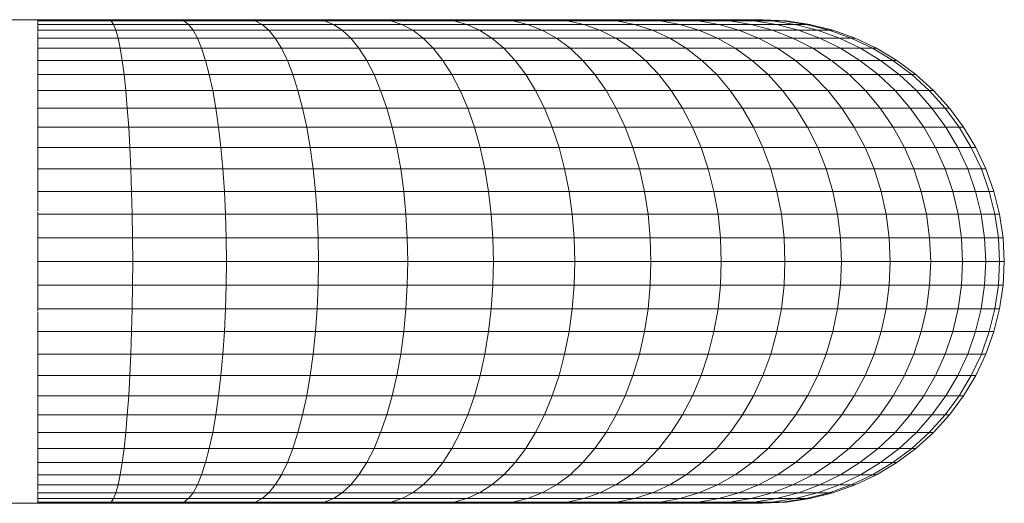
# Model space of a CAD drawing. Header units: millimetres. Extents: x -3176 to 162662, y -36434 to 57907.
# Tile 153 of 155: x 159238 to 160273, y 23235 to 23743. Entities that reach past the tile are written whole.
import ezdxf

# ---------------------------------------------------------------- set-up
doc = ezdxf.new("R2010")
doc.units = ezdxf.units.MM
doc.layers.get('0').update_dxf_attribs({"lineweight": 5})
doc.layers.add('1-Sheet - 32170-CIV-6170-DW-2035-015-01 - RZUTY$0$A-DETL-MBND', color=5, linetype='Continuous', lineweight=9)

# ---------------------------------------------------------------- blocks, each defined once
blk = doc.blocks.new('1-Sheet - 32170-CIV-6170-DW-2035-015-01 - RZUTY')
at = {"layer": '1-Sheet - 32170-CIV-6170-DW-2035-015-01 - RZUTY$0$A-DETL-MBND'}
for p, q in [((12476.54, -164.3), (12401.89, -164.3)), ((12476.54, -164.42), (12476.54, -164.3)), ((12476.54, -164.3), (12484.01, -164.3)), ((12476.54, -164.79), (12476.54, -164.42)), ((12476.54, -164.42), (12484.25, -164.42)), ((12484.25, -164.42), (12484.01, -164.3)), ((12484.01, -164.3), (12491.41, -164.3)), ((12484.49, -164.79), (12484.25, -164.42)), ((12484.25, -164.42), (12491.89, -164.42)), ((12491.89, -164.42), (12491.41, -164.3)), ((12491.41, -164.3), (12498.66, -164.3)), ((12492.37, -164.79), (12491.89, -164.42)), ((12491.89, -164.42), (12499.38, -164.42)), ((12499.38, -164.42), (12498.66, -164.3)), ((12498.66, -164.3), (12505.7, -164.3)), ((12500.1, -164.79), (12499.38, -164.42)), ((12499.38, -164.42), (12506.65, -164.42)), ((12506.65, -164.42), (12505.7, -164.3)), ((12505.7, -164.3), (12512.46, -164.3)), ((12507.6, -164.79), (12506.65, -164.42)), ((12506.65, -164.42), (12513.63, -164.42)), ((12513.63, -164.42), (12512.46, -164.3)), ((12512.46, -164.3), (12518.87, -164.3)), ((12514.8, -164.79), (12513.63, -164.42)), ((12513.63, -164.42), (12520.26, -164.42)), ((12520.26, -164.42), (12518.87, -164.3)), ((12518.87, -164.3), (12524.88, -164.3)), ((12521.63, -164.79), (12520.26, -164.42)), ((12520.26, -164.42), (12526.46, -164.42)), ((12526.46, -164.42), (12524.88, -164.3)), ((12524.88, -164.3), (12530.42, -164.3)), ((12528.02, -164.79), (12526.46, -164.42)), ((12526.46, -164.42), (12532.18, -164.42)), ((12532.18, -164.42), (12530.42, -164.3)), ((12530.42, -164.3), (12535.44, -164.3)), ((12533.92, -164.79), (12532.18, -164.42)), ((12532.18, -164.42), (12537.37, -164.42)), ((12537.37, -164.42), (12535.44, -164.3)), ((12535.44, -164.3), (12539.9, -164.3)), ((12539.27, -164.79), (12537.37, -164.42)), ((12537.37, -164.42), (12541.97, -164.42)), ((12541.97, -164.42), (12539.9, -164.3)), ((12539.9, -164.3), (12543.74, -164.3)), ((12544.02, -164.79), (12541.97, -164.42)), ((12541.97, -164.42), (12545.94, -164.42)), ((12545.94, -164.42), (12543.74, -164.3)), ((12543.74, -164.3), (12546.94, -164.3)), ((12548.11, -164.79), (12545.94, -164.42)), ((12545.94, -164.42), (12549.24, -164.42)), ((12549.24, -164.42), (12546.94, -164.3)), ((12546.94, -164.3), (12549.46, -164.3)), ((12551.52, -164.79), (12549.24, -164.42)), ((12549.24, -164.42), (12551.84, -164.42)), ((12551.84, -164.42), (12549.46, -164.3)), ((12549.46, -164.3), (12551.28, -164.3)), ((12553.72, -164.42), (12551.28, -164.3)), ((12551.28, -164.3), (12552.37, -164.3)), ((12554.2, -164.79), (12551.84, -164.42)), ((12551.84, -164.42), (12553.72, -164.42)), ((12554.85, -164.42), (12552.37, -164.3)), ((12552.37, -164.3), (12552.74, -164.3)), ((12552.56, -164.31), (12552.74, -164.3)), ((12552.74, -164.3), (12555.23, -164.42)), ((12556.14, -164.79), (12553.72, -164.42)), ((12553.72, -164.42), (12554.85, -164.42)), ((12557.3, -164.79), (12554.85, -164.42)), ((12554.85, -164.42), (12555.23, -164.42)), ((12555.23, -164.42), (12557.69, -164.79)), ((12476.54, -165.39), (12476.54, -164.79)), ((12476.54, -164.79), (12484.49, -164.79)), ((12476.54, -165.54), (12476.54, -165.39)), ((12476.54, -165.39), (12484.73, -165.39)), ((12484.73, -165.39), (12484.49, -164.79)), ((12484.49, -164.79), (12492.37, -164.79)), ((12484.96, -166.23), (12484.73, -165.39)), ((12484.73, -165.39), (12492.84, -165.39)), ((12492.84, -165.39), (12492.37, -164.79)), ((12492.37, -164.79), (12500.1, -164.79)), ((12493.3, -166.23), (12492.84, -165.39)), ((12492.84, -165.39), (12500.8, -165.39)), ((12500.8, -165.39), (12500.1, -164.79)), ((12500.1, -164.79), (12507.6, -164.79)), ((12501.48, -166.23), (12500.8, -165.39)), ((12500.8, -165.39), (12508.52, -165.39)), ((12508.52, -165.39), (12507.6, -164.79)), ((12507.6, -164.79), (12514.8, -164.79)), ((12509.42, -166.23), (12508.52, -165.39)), ((12508.52, -165.39), (12515.94, -165.39)), ((12515.94, -165.39), (12514.8, -164.79)), ((12514.8, -164.79), (12521.63, -164.79)), ((12517.04, -166.23), (12515.94, -165.39)), ((12515.94, -165.39), (12522.97, -165.39)), ((12522.97, -165.39), (12521.63, -164.79)), ((12521.63, -164.79), (12528.02, -164.79)), ((12524.27, -166.23), (12522.97, -165.39)), ((12522.97, -165.39), (12529.56, -165.39)), ((12529.56, -165.39), (12528.02, -164.79)), ((12528.02, -164.79), (12533.92, -164.79)), ((12531.05, -166.23), (12529.56, -165.39)), ((12529.56, -165.39), (12535.63, -165.39)), ((12535.63, -165.39), (12533.92, -164.79)), ((12533.92, -164.79), (12539.27, -164.79)), ((12537.29, -166.23), (12535.63, -165.39)), ((12535.63, -165.39), (12541.14, -165.39)), ((12541.14, -165.39), (12539.27, -164.79)), ((12539.27, -164.79), (12544.02, -164.79)), ((12542.96, -166.23), (12541.14, -165.39)), ((12541.14, -165.39), (12546.03, -165.39)), ((12546.03, -165.39), (12544.02, -164.79)), ((12544.02, -164.79), (12548.11, -164.79)), ((12547.98, -166.23), (12546.03, -165.39)), ((12546.03, -165.39), (12550.24, -165.39)), ((12550.24, -165.39), (12548.11, -164.79)), ((12548.11, -164.79), (12551.52, -164.79)), ((12552.31, -166.23), (12550.24, -165.39)), ((12550.24, -165.39), (12553.75, -165.39)), ((12553.75, -165.39), (12551.52, -164.79)), ((12551.52, -164.79), (12554.2, -164.79)), ((12555.92, -166.23), (12553.75, -165.39)), ((12553.75, -165.39), (12556.51, -165.39)), ((12556.51, -165.39), (12554.2, -164.79)), ((12554.2, -164.79), (12556.14, -164.79)), ((12558.51, -165.39), (12556.14, -164.79)), ((12556.14, -164.79), (12557.3, -164.79)), ((12558.76, -166.23), (12556.51, -165.39)), ((12556.51, -165.39), (12558.51, -165.39)), ((12559.71, -165.39), (12557.3, -164.79)), ((12557.3, -164.79), (12557.69, -164.79)), ((12557.69, -164.79), (12560.11, -165.39)), ((12560.81, -166.23), (12558.51, -165.39)), ((12558.51, -165.39), (12559.71, -165.39)), ((12562.05, -166.23), (12559.71, -165.39)), ((12559.71, -165.39), (12560.11, -165.39)), ((12560.11, -165.39), (12562.46, -166.23)), ((12476.54, -166.23), (12476.54, -165.65)), ((12476.54, -167.3), (12476.54, -166.23)), ((12476.54, -166.23), (12484.96, -166.23)), ((12485.18, -167.3), (12484.96, -166.23)), ((12484.96, -166.23), (12493.3, -166.23)), ((12493.74, -167.3), (12493.3, -166.23)), ((12493.3, -166.23), (12501.48, -166.23)), ((12502.13, -167.3), (12501.48, -166.23)), ((12501.48, -166.23), (12509.42, -166.23)), ((12510.28, -167.3), (12509.42, -166.23)), ((12509.42, -166.23), (12517.04, -166.23)), ((12518.1, -167.3), (12517.04, -166.23)), ((12517.04, -166.23), (12524.27, -166.23)), ((12525.53, -167.3), (12524.27, -166.23)), ((12524.27, -166.23), (12531.05, -166.23)), ((12532.48, -167.3), (12531.05, -166.23)), ((12531.05, -166.23), (12537.29, -166.23)), ((12538.89, -167.3), (12537.29, -166.23)), ((12537.29, -166.23), (12542.96, -166.23)), ((12544.7, -167.3), (12542.96, -166.23)), ((12542.96, -166.23), (12547.98, -166.23)), ((12549.85, -167.3), (12547.98, -166.23)), ((12547.98, -166.23), (12552.31, -166.23)), ((12554.3, -167.3), (12552.31, -166.23)), ((12552.31, -166.23), (12555.92, -166.23)), ((12558, -167.3), (12555.92, -166.23)), ((12555.92, -166.23), (12558.76, -166.23)), ((12560.92, -167.3), (12558.76, -166.23)), ((12558.76, -166.23), (12560.81, -166.23)), ((12563.02, -167.3), (12560.81, -166.23)), ((12560.81, -166.23), (12562.05, -166.23)), ((12564.29, -167.3), (12562.05, -166.23)), ((12562.05, -166.23), (12562.46, -166.23)), ((12562.46, -166.23), (12564.71, -167.3)), ((12476.54, -167.7), (12476.54, -167.3)), ((12476.54, -167.3), (12485.18, -167.3)), ((12476.54, -167.86), (12476.54, -167.7)), ((12485.39, -168.58), (12485.18, -167.3)), ((12485.18, -167.3), (12493.74, -167.3)), ((12494.16, -168.58), (12493.74, -167.3)), ((12493.74, -167.3), (12502.13, -167.3)), ((12502.76, -168.58), (12502.13, -167.3)), ((12502.13, -167.3), (12510.28, -167.3)), ((12511.1, -168.58), (12510.28, -167.3)), ((12510.28, -167.3), (12518.1, -167.3)), ((12519.11, -168.58), (12518.1, -167.3)), ((12518.1, -167.3), (12525.53, -167.3)), ((12526.71, -168.58), (12525.53, -167.3)), ((12525.53, -167.3), (12532.48, -167.3)), ((12533.83, -168.58), (12532.48, -167.3)), ((12532.48, -167.3), (12538.89, -167.3)), ((12540.4, -168.58), (12538.89, -167.3)), ((12538.89, -167.3), (12544.7, -167.3)), ((12546.35, -168.58), (12544.7, -167.3)), ((12544.7, -167.3), (12549.85, -167.3)), ((12551.63, -168.58), (12549.85, -167.3)), ((12549.85, -167.3), (12554.3, -167.3)), ((12556.19, -168.58), (12554.3, -167.3)), ((12554.3, -167.3), (12558, -167.3)), ((12559.98, -168.58), (12558, -167.3)), ((12558, -167.3), (12560.92, -167.3)), ((12562.96, -168.58), (12560.92, -167.3)), ((12560.92, -167.3), (12563.02, -167.3)), ((12565.12, -168.58), (12563.02, -167.3)), ((12563.02, -167.3), (12564.29, -167.3)), ((12566.42, -168.58), (12564.29, -167.3)), ((12564.29, -167.3), (12564.71, -167.3)), ((12564.71, -167.3), (12566.85, -168.58)), ((12476.54, -168.58), (12476.54, -167.88)), ((12476.54, -170.07), (12476.54, -168.58)), ((12476.54, -168.58), (12485.39, -168.58)), ((12485.59, -170.07), (12485.39, -168.58)), ((12485.39, -168.58), (12494.16, -168.58)), ((12494.55, -170.07), (12494.16, -168.58)), ((12494.16, -168.58), (12502.76, -168.58)), ((12503.34, -170.07), (12502.76, -168.58)), ((12502.76, -168.58), (12511.1, -168.58)), ((12511.87, -170.07), (12511.1, -168.58)), ((12511.1, -168.58), (12519.11, -168.58)), ((12520.06, -170.07), (12519.11, -168.58)), ((12519.11, -168.58), (12526.71, -168.58)), ((12527.83, -170.07), (12526.71, -168.58)), ((12526.71, -168.58), (12533.83, -168.58)), ((12535.1, -170.07), (12533.83, -168.58)), ((12533.83, -168.58), (12540.4, -168.58)), ((12541.82, -170.07), (12540.4, -168.58)), ((12540.4, -168.58), (12546.35, -168.58)), ((12547.9, -170.07), (12546.35, -168.58)), ((12546.35, -168.58), (12551.63, -168.58)), ((12553.3, -170.07), (12551.63, -168.58)), ((12551.63, -168.58), (12556.19, -168.58)), ((12557.95, -170.07), (12556.19, -168.58)), ((12556.19, -168.58), (12559.98, -168.58)), ((12561.83, -170.07), (12559.98, -168.58)), ((12559.98, -168.58), (12562.96, -168.58)), ((12564.88, -170.07), (12562.96, -168.58)), ((12562.96, -168.58), (12565.12, -168.58)), ((12567.08, -170.07), (12565.12, -168.58)), ((12565.12, -168.58), (12566.42, -168.58)), ((12568.41, -170.07), (12566.42, -168.58)), ((12566.42, -168.58), (12566.85, -168.58)), ((12566.85, -168.58), (12568.85, -170.07)), ((12476.54, -170.66), (12476.54, -170.07)), ((12476.54, -170.07), (12485.59, -170.07)), ((12476.54, -171.03), (12476.54, -170.64)), ((12485.77, -171.74), (12485.59, -170.07)), ((12485.59, -170.07), (12494.55, -170.07)), ((12494.91, -171.74), (12494.55, -170.07)), ((12494.55, -170.07), (12503.34, -170.07)), ((12503.87, -171.74), (12503.34, -170.07)), ((12503.34, -170.07), (12511.87, -170.07)), ((12512.57, -171.74), (12511.87, -170.07)), ((12511.87, -170.07), (12520.06, -170.07)), ((12520.93, -171.74), (12520.06, -170.07)), ((12520.06, -170.07), (12527.83, -170.07)), ((12528.85, -171.74), (12527.83, -170.07)), ((12527.83, -170.07), (12535.1, -170.07)), ((12536.27, -171.74), (12535.1, -170.07)), ((12535.1, -170.07), (12541.82, -170.07)), ((12543.12, -171.74), (12541.82, -170.07)), ((12541.82, -170.07), (12547.9, -170.07)), ((12549.33, -171.74), (12547.9, -170.07)), ((12547.9, -170.07), (12553.3, -170.07)), ((12554.83, -171.74), (12553.3, -170.07)), ((12553.3, -170.07), (12557.95, -170.07)), ((12559.58, -171.74), (12557.95, -170.07)), ((12557.95, -170.07), (12561.83, -170.07)), ((12563.53, -171.74), (12561.83, -170.07)), ((12561.83, -170.07), (12564.88, -170.07)), ((12566.65, -171.74), (12564.88, -170.07)), ((12564.88, -170.07), (12567.08, -170.07)), ((12568.89, -171.74), (12567.08, -170.07)), ((12567.08, -170.07), (12568.41, -170.07)), ((12570.25, -171.74), (12568.41, -170.07)), ((12568.41, -170.07), (12568.85, -170.07)), ((12568.85, -170.07), (12570.7, -171.74)), ((12476.54, -171.74), (12476.54, -171.05)), ((12476.54, -173.59), (12476.54, -171.74)), ((12476.54, -171.74), (12485.77, -171.74)), ((12485.93, -173.59), (12485.77, -171.74)), ((12485.77, -171.74), (12494.91, -171.74)), ((12495.24, -173.59), (12494.91, -171.74)), ((12494.91, -171.74), (12503.87, -171.74)), ((12504.36, -173.59), (12503.87, -171.74)), ((12503.87, -171.74), (12512.57, -171.74)), ((12513.21, -173.59), (12512.57, -171.74)), ((12512.57, -171.74), (12520.93, -171.74)), ((12521.72, -173.59), (12520.93, -171.74)), ((12520.93, -171.74), (12528.85, -171.74)), ((12529.78, -173.59), (12528.85, -171.74)), ((12528.85, -171.74), (12536.27, -171.74)), ((12537.34, -173.59), (12536.27, -171.74)), ((12536.27, -171.74), (12543.12, -171.74)), ((12544.3, -173.59), (12543.12, -171.74)), ((12543.12, -171.74), (12549.33, -171.74)), ((12550.62, -173.59), (12549.33, -171.74)), ((12549.33, -171.74), (12554.83, -171.74)), ((12556.22, -173.59), (12554.83, -171.74)), ((12554.83, -171.74), (12559.58, -171.74)), ((12561.06, -173.59), (12559.58, -171.74)), ((12559.58, -171.74), (12563.53, -171.74)), ((12565.08, -173.59), (12563.53, -171.74)), ((12563.53, -171.74), (12566.65, -171.74)), ((12568.25, -173.59), (12566.65, -171.74)), ((12566.65, -171.74), (12568.89, -171.74)), ((12570.53, -173.59), (12568.89, -171.74)), ((12568.89, -171.74), (12570.25, -171.74)), ((12571.91, -173.59), (12570.25, -171.74)), ((12570.25, -171.74), (12570.7, -171.74)), ((12570.7, -171.74), (12572.37, -173.59)), ((12476.54, -174.54), (12476.54, -173.59)), ((12476.54, -173.59), (12485.93, -173.59)), ((12486.08, -175.59), (12485.93, -173.59)), ((12485.93, -173.59), (12495.24, -173.59)), ((12495.53, -175.59), (12495.24, -173.59)), ((12495.24, -173.59), (12504.36, -173.59)), ((12504.79, -175.59), (12504.36, -173.59)), ((12504.36, -173.59), (12513.21, -173.59)), ((12513.78, -175.59), (12513.21, -173.59)), ((12513.21, -173.59), (12521.72, -173.59)), ((12522.42, -175.59), (12521.72, -173.59)), ((12521.72, -173.59), (12529.78, -173.59)), ((12530.61, -175.59), (12529.78, -173.59)), ((12529.78, -173.59), (12537.34, -173.59)), ((12538.28, -175.59), (12537.34, -173.59)), ((12537.34, -173.59), (12544.3, -173.59)), ((12545.35, -175.59), (12544.3, -173.59)), ((12544.3, -173.59), (12550.62, -173.59)), ((12551.77, -175.59), (12550.62, -173.59)), ((12550.62, -173.59), (12556.22, -173.59)), ((12557.46, -175.59), (12556.22, -173.59)), ((12556.22, -173.59), (12561.06, -173.59)), ((12562.37, -175.59), (12561.06, -173.59)), ((12561.06, -173.59), (12565.08, -173.59)), ((12566.45, -175.59), (12565.08, -173.59)), ((12565.08, -173.59), (12568.25, -173.59)), ((12569.67, -175.59), (12568.25, -173.59)), ((12568.25, -173.59), (12570.53, -173.59)), ((12571.99, -175.59), (12570.53, -173.59)), ((12570.53, -173.59), (12571.91, -173.59)), ((12573.39, -175.59), (12571.91, -173.59)), ((12571.91, -173.59), (12572.37, -173.59)), ((12572.37, -173.59), (12573.86, -175.59)), ((12476.54, -174.98), (12476.54, -174.52)), ((12476.54, -175.59), (12476.54, -174.99)), ((12476.54, -177.73), (12476.54, -175.59)), ((12476.54, -175.59), (12486.08, -175.59)), ((12486.2, -177.73), (12486.08, -175.59)), ((12486.08, -175.59), (12495.53, -175.59)), ((12495.78, -177.73), (12495.53, -175.59)), ((12495.53, -175.59), (12504.79, -175.59)), ((12505.16, -177.73), (12504.79, -175.59)), ((12504.79, -175.59), (12513.78, -175.59)), ((12514.27, -177.73), (12513.78, -175.59)), ((12513.78, -175.59), (12522.42, -175.59)), ((12523.02, -177.73), (12522.42, -175.59)), ((12522.42, -175.59), (12530.61, -175.59)), ((12531.32, -177.73), (12530.61, -175.59)), ((12530.61, -175.59), (12538.28, -175.59)), ((12539.09, -177.73), (12538.28, -175.59)), ((12538.28, -175.59), (12545.35, -175.59)), ((12546.26, -177.73), (12545.35, -175.59)), ((12545.35, -175.59), (12551.77, -175.59)), ((12552.76, -177.73), (12551.77, -175.59)), ((12551.77, -175.59), (12557.46, -175.59)), ((12558.52, -177.73), (12557.46, -175.59)), ((12557.46, -175.59), (12562.37, -175.59)), ((12563.5, -177.73), (12562.37, -175.59)), ((12562.37, -175.59), (12566.45, -175.59)), ((12567.63, -177.73), (12566.45, -175.59)), ((12566.45, -175.59), (12569.67, -175.59)), ((12570.89, -177.73), (12569.67, -175.59)), ((12569.67, -175.59), (12571.99, -175.59)), ((12573.25, -177.73), (12571.99, -175.59)), ((12571.99, -175.59), (12573.39, -175.59)), ((12574.67, -177.73), (12573.39, -175.59)), ((12573.39, -175.59), (12573.86, -175.59)), ((12573.86, -175.59), (12575.14, -177.73)), ((12476.54, -179.12), (12476.54, -177.73)), ((12476.54, -177.73), (12486.2, -177.73)), ((12486.31, -179.98), (12486.2, -177.73)), ((12486.2, -177.73), (12495.78, -177.73)), ((12495.98, -179.98), (12495.78, -177.73)), ((12495.78, -177.73), (12505.16, -177.73)), ((12505.47, -179.98), (12505.16, -177.73)), ((12505.16, -177.73), (12514.27, -177.73)), ((12514.68, -179.98), (12514.27, -177.73)), ((12514.27, -177.73), (12523.02, -177.73)), ((12523.52, -179.98), (12523.02, -177.73)), ((12523.02, -177.73), (12531.32, -177.73)), ((12531.91, -179.98), (12531.32, -177.73)), ((12531.32, -177.73), (12539.09, -177.73)), ((12539.77, -179.98), (12539.09, -177.73)), ((12539.09, -177.73), (12546.26, -177.73)), ((12547.01, -179.98), (12546.26, -177.73)), ((12546.26, -177.73), (12552.76, -177.73)), ((12553.58, -179.98), (12552.76, -177.73)), ((12552.76, -177.73), (12558.52, -177.73)), ((12559.41, -179.98), (12558.52, -177.73)), ((12558.52, -177.73), (12563.5, -177.73)), ((12564.44, -179.98), (12563.5, -177.73)), ((12563.5, -177.73), (12567.63, -177.73)), ((12568.62, -179.98), (12567.63, -177.73)), ((12567.63, -177.73), (12570.89, -177.73)), ((12571.91, -179.98), (12570.89, -177.73)), ((12570.89, -177.73), (12573.25, -177.73)), ((12574.29, -179.98), (12573.25, -177.73)), ((12573.25, -177.73), (12574.67, -177.73)), ((12575.73, -179.98), (12574.67, -177.73)), ((12574.67, -177.73), (12575.14, -177.73)), ((12575.14, -177.73), (12576.21, -179.98)), ((12476.54, -179.54), (12476.54, -179.1)), ((12476.54, -179.98), (12476.54, -179.55)), ((12476.54, -182.33), (12476.54, -179.98)), ((12476.54, -179.98), (12486.31, -179.98)), ((12486.39, -182.33), (12486.31, -179.98)), ((12486.31, -179.98), (12495.98, -179.98)), ((12496.15, -182.33), (12495.98, -179.98)), ((12495.98, -179.98), (12505.47, -179.98)), ((12505.71, -182.33), (12505.47, -179.98)), ((12505.47, -179.98), (12514.68, -179.98)), ((12515, -182.33), (12514.68, -179.98)), ((12514.68, -179.98), (12523.52, -179.98)), ((12523.92, -182.33), (12523.52, -179.98)), ((12523.52, -179.98), (12531.91, -179.98)), ((12532.38, -182.33), (12531.91, -179.98)), ((12531.91, -179.98), (12539.77, -179.98)), ((12540.3, -182.33), (12539.77, -179.98)), ((12539.77, -179.98), (12547.01, -179.98)), ((12547.61, -182.33), (12547.01, -179.98)), ((12547.01, -179.98), (12553.58, -179.98)), ((12554.23, -182.33), (12553.58, -179.98)), ((12553.58, -179.98), (12559.41, -179.98)), ((12560.11, -182.33), (12559.41, -179.98)), ((12559.41, -179.98), (12564.44, -179.98)), ((12565.18, -182.33), (12564.44, -179.98)), ((12564.44, -179.98), (12568.62, -179.98)), ((12569.4, -182.33), (12568.62, -179.98)), ((12568.62, -179.98), (12571.91, -179.98)), ((12572.72, -182.33), (12571.91, -179.98)), ((12571.91, -179.98), (12574.29, -179.98)), ((12575.11, -182.33), (12574.29, -179.98)), ((12574.29, -179.98), (12575.73, -179.98)), ((12576.56, -182.33), (12575.73, -179.98)), ((12575.73, -179.98), (12576.21, -179.98)), ((12576.21, -179.98), (12577.05, -182.33)), ((12476.54, -184.22), (12476.54, -182.33)), ((12476.54, -182.33), (12486.39, -182.33)), ((12486.45, -184.74), (12486.39, -182.33)), ((12486.39, -182.33), (12496.15, -182.33)), ((12496.27, -184.74), (12496.15, -182.33)), ((12496.15, -182.33), (12505.71, -182.33)), ((12505.89, -184.74), (12505.71, -182.33)), ((12505.71, -182.33), (12515, -182.33)), ((12515.23, -184.74), (12515, -182.33)), ((12515, -182.33), (12523.92, -182.33)), ((12524.2, -184.74), (12523.92, -182.33)), ((12523.92, -182.33), (12532.38, -182.33)), ((12532.71, -184.74), (12532.38, -182.33)), ((12532.38, -182.33), (12540.3, -182.33)), ((12540.68, -184.74), (12540.3, -182.33)), ((12540.3, -182.33), (12547.61, -182.33)), ((12548.04, -184.74), (12547.61, -182.33)), ((12547.61, -182.33), (12554.23, -182.33)), ((12554.7, -184.74), (12554.23, -182.33)), ((12554.23, -182.33), (12560.11, -182.33)), ((12560.61, -184.74), (12560.11, -182.33)), ((12560.11, -182.33), (12565.18, -182.33)), ((12565.71, -184.74), (12565.18, -182.33)), ((12565.18, -182.33), (12569.4, -182.33)), ((12569.95, -184.74), (12569.4, -182.33)), ((12569.4, -182.33), (12572.72, -182.33)), ((12573.3, -184.74), (12572.72, -182.33)), ((12572.72, -182.33), (12575.11, -182.33)), ((12575.71, -184.74), (12575.11, -182.33)), ((12575.11, -182.33), (12576.56, -182.33)), ((12577.16, -184.74), (12576.56, -182.33)), ((12576.56, -182.33), (12577.05, -182.33)), ((12577.05, -182.33), (12577.65, -184.74)), ((12476.54, -184.42), (12476.54, -184.22)), ((12476.54, -184.74), (12476.54, -184.52)), ((12476.54, -187.21), (12476.54, -184.74)), ((12476.54, -184.74), (12486.45, -184.74)), ((12486.49, -187.21), (12486.45, -184.74)), ((12486.45, -184.74), (12496.27, -184.74)), ((12496.34, -187.21), (12496.27, -184.74)), ((12496.27, -184.74), (12505.89, -184.74)), ((12506, -187.21), (12505.89, -184.74)), ((12505.89, -184.74), (12515.23, -184.74)), ((12515.37, -187.21), (12515.23, -184.74)), ((12515.23, -184.74), (12524.2, -184.74)), ((12524.38, -187.21), (12524.2, -184.74)), ((12524.2, -184.74), (12532.71, -184.74)), ((12532.92, -187.21), (12532.71, -184.74)), ((12532.71, -184.74), (12540.68, -184.74)), ((12540.92, -187.21), (12540.68, -184.74)), ((12540.68, -184.74), (12548.04, -184.74)), ((12548.3, -187.21), (12548.04, -184.74)), ((12548.04, -184.74), (12554.7, -184.74)), ((12554.98, -187.21), (12554.7, -184.74)), ((12554.7, -184.74), (12560.61, -184.74)), ((12560.92, -187.21), (12560.61, -184.74)), ((12560.61, -184.74), (12565.71, -184.74)), ((12566.03, -187.21), (12565.71, -184.74)), ((12565.71, -184.74), (12569.95, -184.74)), ((12570.29, -187.21), (12569.95, -184.74)), ((12569.95, -184.74), (12573.3, -184.74)), ((12573.65, -187.21), (12573.3, -184.74)), ((12573.3, -184.74), (12575.71, -184.74)), ((12576.07, -187.21), (12575.71, -184.74)), ((12575.71, -184.74), (12577.16, -184.74)), ((12577.53, -187.21), (12577.16, -184.74)), ((12577.16, -184.74), (12577.65, -184.74)), ((12577.65, -184.74), (12578.02, -187.21)), ((12476.54, -189.7), (12476.54, -187.21)), ((12476.54, -187.21), (12486.49, -187.21)), ((12486.5, -189.7), (12486.49, -187.21)), ((12486.49, -187.21), (12496.34, -187.21)), ((12496.36, -189.7), (12496.34, -187.21)), ((12496.34, -187.21), (12506, -187.21)), ((12506.03, -189.7), (12506, -187.21)), ((12506, -187.21), (12515.37, -187.21)), ((12515.42, -189.7), (12515.37, -187.21)), ((12515.37, -187.21), (12524.38, -187.21)), ((12524.43, -189.7), (12524.38, -187.21)), ((12524.38, -187.21), (12532.92, -187.21)), ((12532.99, -189.7), (12532.92, -187.21)), ((12532.92, -187.21), (12540.92, -187.21)), ((12540.99, -189.7), (12540.92, -187.21)), ((12540.92, -187.21), (12548.3, -187.21)), ((12548.38, -189.7), (12548.3, -187.21)), ((12548.3, -187.21), (12554.98, -187.21)), ((12555.08, -189.7), (12554.98, -187.21)), ((12554.98, -187.21), (12560.92, -187.21)), ((12561.02, -189.7), (12560.92, -187.21)), ((12560.92, -187.21), (12566.03, -187.21)), ((12566.14, -189.7), (12566.03, -187.21)), ((12566.03, -187.21), (12570.29, -187.21)), ((12570.41, -189.7), (12570.29, -187.21)), ((12570.29, -187.21), (12573.65, -187.21)), ((12573.76, -189.7), (12573.65, -187.21)), ((12573.65, -187.21), (12576.07, -187.21)), ((12576.19, -189.7), (12576.07, -187.21)), ((12576.07, -187.21), (12577.53, -187.21)), ((12577.65, -189.7), (12577.53, -187.21)), ((12577.53, -187.21), (12578.02, -187.21)), ((12578.02, -187.21), (12578.14, -189.7)), ((12476.54, -192.19), (12476.54, -189.7)), ((12476.54, -189.7), (12486.5, -189.7)), ((12486.49, -192.19), (12486.5, -189.7)), ((12486.5, -189.7), (12496.36, -189.7)), ((12496.34, -192.19), (12496.36, -189.7)), ((12496.36, -189.7), (12506.03, -189.7)), ((12506, -192.19), (12506.03, -189.7)), ((12506.03, -189.7), (12515.42, -189.7)), ((12515.37, -192.19), (12515.42, -189.7)), ((12515.42, -189.7), (12524.43, -189.7)), ((12524.38, -192.19), (12524.43, -189.7)), ((12524.43, -189.7), (12532.99, -189.7)), ((12532.92, -192.19), (12532.99, -189.7)), ((12532.99, -189.7), (12540.99, -189.7)), ((12540.92, -192.19), (12540.99, -189.7)), ((12540.99, -189.7), (12548.38, -189.7)), ((12548.3, -192.19), (12548.38, -189.7)), ((12548.38, -189.7), (12555.08, -189.7)), ((12554.98, -192.19), (12555.08, -189.7)), ((12555.08, -189.7), (12561.02, -189.7)), ((12560.92, -192.19), (12561.02, -189.7)), ((12561.02, -189.7), (12566.14, -189.7)), ((12566.03, -192.19), (12566.14, -189.7)), ((12566.14, -189.7), (12570.41, -189.7)), ((12570.29, -192.19), (12570.41, -189.7)), ((12570.41, -189.7), (12573.76, -189.7)), ((12573.65, -192.19), (12573.76, -189.7)), ((12573.76, -189.7), (12576.19, -189.7)), ((12576.07, -192.19), (12576.19, -189.7)), ((12576.19, -189.7), (12577.65, -189.7)), ((12577.53, -192.19), (12577.65, -189.7)), ((12577.65, -189.7), (12578.14, -189.7)), ((12578.14, -189.7), (12578.02, -192.19)), ((12476.54, -194.66), (12476.54, -192.19)), ((12476.54, -192.19), (12486.49, -192.19)), ((12486.45, -194.66), (12486.49, -192.19)), ((12486.49, -192.19), (12496.34, -192.19)), ((12496.27, -194.66), (12496.34, -192.19)), ((12496.34, -192.19), (12506, -192.19)), ((12505.89, -194.66), (12506, -192.19)), ((12506, -192.19), (12515.37, -192.19)), ((12515.23, -194.66), (12515.37, -192.19)), ((12515.37, -192.19), (12524.38, -192.19)), ((12524.2, -194.66), (12524.38, -192.19)), ((12524.38, -192.19), (12532.92, -192.19)), ((12532.71, -194.66), (12532.92, -192.19)), ((12532.92, -192.19), (12540.92, -192.19)), ((12540.68, -194.66), (12540.92, -192.19)), ((12540.92, -192.19), (12548.3, -192.19)), ((12548.04, -194.66), (12548.3, -192.19)), ((12548.3, -192.19), (12554.98, -192.19)), ((12554.7, -194.66), (12554.98, -192.19)), ((12554.98, -192.19), (12560.92, -192.19)), ((12560.61, -194.66), (12560.92, -192.19)), ((12560.92, -192.19), (12566.03, -192.19)), ((12565.71, -194.66), (12566.03, -192.19)), ((12566.03, -192.19), (12570.29, -192.19)), ((12569.95, -194.66), (12570.29, -192.19)), ((12570.29, -192.19), (12573.65, -192.19)), ((12573.3, -194.66), (12573.65, -192.19)), ((12573.65, -192.19), (12576.07, -192.19)), ((12575.71, -194.66), (12576.07, -192.19)), ((12576.07, -192.19), (12577.53, -192.19)), ((12577.16, -194.66), (12577.53, -192.19)), ((12577.53, -192.19), (12578.02, -192.19)), ((12578.02, -192.19), (12577.65, -194.66)), ((12476.54, -194.88), (12476.54, -194.66)), ((12476.54, -194.66), (12486.45, -194.66)), ((12476.54, -195.18), (12476.54, -194.98)), ((12476.54, -197.07), (12476.54, -195.18)), ((12486.39, -197.07), (12486.45, -194.66)), ((12486.45, -194.66), (12496.27, -194.66)), ((12496.15, -197.07), (12496.27, -194.66)), ((12496.27, -194.66), (12505.89, -194.66)), ((12505.71, -197.07), (12505.89, -194.66)), ((12505.89, -194.66), (12515.23, -194.66)), ((12515, -197.07), (12515.23, -194.66)), ((12515.23, -194.66), (12524.2, -194.66)), ((12523.92, -197.07), (12524.2, -194.66)), ((12524.2, -194.66), (12532.71, -194.66)), ((12532.38, -197.07), (12532.71, -194.66)), ((12532.71, -194.66), (12540.68, -194.66)), ((12540.3, -197.07), (12540.68, -194.66)), ((12540.68, -194.66), (12548.04, -194.66)), ((12547.61, -197.07), (12548.04, -194.66)), ((12548.04, -194.66), (12554.7, -194.66)), ((12554.23, -197.07), (12554.7, -194.66)), ((12554.7, -194.66), (12560.61, -194.66)), ((12560.11, -197.07), (12560.61, -194.66)), ((12560.61, -194.66), (12565.71, -194.66)), ((12565.18, -197.07), (12565.71, -194.66)), ((12565.71, -194.66), (12569.95, -194.66)), ((12569.4, -197.07), (12569.95, -194.66)), ((12569.95, -194.66), (12573.3, -194.66)), ((12572.72, -197.07), (12573.3, -194.66)), ((12573.3, -194.66), (12575.71, -194.66)), ((12575.11, -197.07), (12575.71, -194.66)), ((12575.71, -194.66), (12577.16, -194.66)), ((12576.56, -197.07), (12577.16, -194.66)), ((12577.65, -194.66), (12577.05, -197.07)), ((12577.16, -194.66), (12577.65, -194.66)), ((12476.54, -199.42), (12476.54, -197.07)), ((12476.54, -197.07), (12486.39, -197.07)), ((12486.31, -199.42), (12486.39, -197.07)), ((12486.39, -197.07), (12496.15, -197.07)), ((12495.98, -199.42), (12496.15, -197.07)), ((12496.15, -197.07), (12505.71, -197.07)), ((12505.47, -199.42), (12505.71, -197.07)), ((12505.71, -197.07), (12515, -197.07)), ((12514.68, -199.42), (12515, -197.07)), ((12515, -197.07), (12523.92, -197.07)), ((12523.52, -199.42), (12523.92, -197.07)), ((12523.92, -197.07), (12532.38, -197.07)), ((12531.91, -199.42), (12532.38, -197.07)), ((12532.38, -197.07), (12540.3, -197.07)), ((12539.77, -199.42), (12540.3, -197.07)), ((12540.3, -197.07), (12547.61, -197.07)), ((12547.01, -199.42), (12547.61, -197.07)), ((12547.61, -197.07), (12554.23, -197.07)), ((12553.58, -199.42), (12554.23, -197.07)), ((12554.23, -197.07), (12560.11, -197.07)), ((12559.41, -199.42), (12560.11, -197.07)), ((12560.11, -197.07), (12565.18, -197.07)), ((12564.44, -199.42), (12565.18, -197.07)), ((12565.18, -197.07), (12569.4, -197.07)), ((12568.62, -199.42), (12569.4, -197.07)), ((12569.4, -197.07), (12572.72, -197.07)), ((12571.91, -199.42), (12572.72, -197.07)), ((12572.72, -197.07), (12575.11, -197.07)), ((12574.29, -199.42), (12575.11, -197.07)), ((12575.11, -197.07), (12576.56, -197.07)), ((12575.73, -199.42), (12576.56, -197.07)), ((12577.05, -197.07), (12576.21, -199.42)), ((12576.56, -197.07), (12577.05, -197.07)), ((12476.54, -199.85), (12476.54, -199.42)), ((12476.54, -199.42), (12486.31, -199.42)), ((12486.2, -201.67), (12486.31, -199.42)), ((12486.31, -199.42), (12495.98, -199.42)), ((12495.78, -201.67), (12495.98, -199.42)), ((12495.98, -199.42), (12505.47, -199.42)), ((12505.16, -201.67), (12505.47, -199.42)), ((12505.47, -199.42), (12514.68, -199.42)), ((12514.27, -201.67), (12514.68, -199.42)), ((12514.68, -199.42), (12523.52, -199.42)), ((12523.02, -201.67), (12523.52, -199.42)), ((12523.52, -199.42), (12531.91, -199.42)), ((12531.32, -201.67), (12531.91, -199.42)), ((12531.91, -199.42), (12539.77, -199.42)), ((12539.09, -201.67), (12539.77, -199.42)), ((12539.77, -199.42), (12547.01, -199.42)), ((12546.26, -201.67), (12547.01, -199.42)), ((12547.01, -199.42), (12553.58, -199.42)), ((12552.76, -201.67), (12553.58, -199.42)), ((12553.58, -199.42), (12559.41, -199.42)), ((12558.52, -201.67), (12559.41, -199.42)), ((12559.41, -199.42), (12564.44, -199.42)), ((12563.5, -201.67), (12564.44, -199.42)), ((12564.44, -199.42), (12568.62, -199.42)), ((12567.63, -201.67), (12568.62, -199.42)), ((12568.62, -199.42), (12571.91, -199.42)), ((12570.89, -201.67), (12571.91, -199.42)), ((12571.91, -199.42), (12574.29, -199.42)), ((12573.25, -201.67), (12574.29, -199.42)), ((12574.29, -199.42), (12575.73, -199.42)), ((12574.67, -201.67), (12575.73, -199.42)), ((12576.21, -199.42), (12575.14, -201.67)), ((12575.73, -199.42), (12576.21, -199.42)), ((12476.54, -200.3), (12476.54, -199.86)), ((12476.54, -201.67), (12476.54, -200.28)), ((12476.54, -203.81), (12476.54, -201.67)), ((12476.54, -201.67), (12486.2, -201.67)), ((12486.08, -203.81), (12486.2, -201.67)), ((12486.2, -201.67), (12495.78, -201.67)), ((12495.53, -203.81), (12495.78, -201.67)), ((12495.78, -201.67), (12505.16, -201.67)), ((12504.79, -203.81), (12505.16, -201.67)), ((12505.16, -201.67), (12514.27, -201.67)), ((12513.78, -203.81), (12514.27, -201.67)), ((12514.27, -201.67), (12523.02, -201.67)), ((12522.42, -203.81), (12523.02, -201.67)), ((12523.02, -201.67), (12531.32, -201.67)), ((12530.61, -203.81), (12531.32, -201.67)), ((12531.32, -201.67), (12539.09, -201.67)), ((12538.28, -203.81), (12539.09, -201.67)), ((12539.09, -201.67), (12546.26, -201.67)), ((12545.35, -203.81), (12546.26, -201.67)), ((12546.26, -201.67), (12552.76, -201.67)), ((12551.77, -203.81), (12552.76, -201.67)), ((12552.76, -201.67), (12558.52, -201.67)), ((12557.46, -203.81), (12558.52, -201.67)), ((12558.52, -201.67), (12563.5, -201.67)), ((12562.37, -203.81), (12563.5, -201.67)), ((12563.5, -201.67), (12567.63, -201.67)), ((12566.45, -203.81), (12567.63, -201.67)), ((12567.63, -201.67), (12570.89, -201.67)), ((12569.67, -203.81), (12570.89, -201.67)), ((12570.89, -201.67), (12573.25, -201.67)), ((12571.99, -203.81), (12573.25, -201.67)), ((12573.25, -201.67), (12574.67, -201.67)), ((12573.39, -203.81), (12574.67, -201.67)), ((12575.14, -201.67), (12573.86, -203.81)), ((12574.67, -201.67), (12575.14, -201.67)), ((12476.54, -204.41), (12476.54, -203.81)), ((12476.54, -203.81), (12486.08, -203.81)), ((12485.93, -205.81), (12486.08, -203.81)), ((12486.08, -203.81), (12495.53, -203.81)), ((12495.24, -205.81), (12495.53, -203.81)), ((12495.53, -203.81), (12504.79, -203.81)), ((12504.36, -205.81), (12504.79, -203.81)), ((12504.79, -203.81), (12513.78, -203.81)), ((12513.21, -205.81), (12513.78, -203.81)), ((12513.78, -203.81), (12522.42, -203.81)), ((12521.72, -205.81), (12522.42, -203.81)), ((12522.42, -203.81), (12530.61, -203.81)), ((12529.78, -205.81), (12530.61, -203.81)), ((12530.61, -203.81), (12538.28, -203.81)), ((12537.34, -205.81), (12538.28, -203.81)), ((12538.28, -203.81), (12545.35, -203.81)), ((12544.3, -205.81), (12545.35, -203.81)), ((12545.35, -203.81), (12551.77, -203.81)), ((12550.62, -205.81), (12551.77, -203.81)), ((12551.77, -203.81), (12557.46, -203.81)), ((12556.22, -205.81), (12557.46, -203.81)), ((12557.46, -203.81), (12562.37, -203.81)), ((12561.06, -205.81), (12562.37, -203.81)), ((12562.37, -203.81), (12566.45, -203.81)), ((12565.08, -205.81), (12566.45, -203.81)), ((12566.45, -203.81), (12569.67, -203.81)), ((12568.25, -205.81), (12569.67, -203.81)), ((12569.67, -203.81), (12571.99, -203.81)), ((12570.53, -205.81), (12571.99, -203.81)), ((12571.91, -205.81), (12573.39, -203.81)), ((12571.99, -203.81), (12573.39, -203.81)), ((12573.86, -203.81), (12572.37, -205.81)), ((12573.39, -203.81), (12573.86, -203.81)), ((12476.54, -204.88), (12476.54, -204.42)), ((12476.54, -205.81), (12476.54, -204.86)), ((12476.54, -207.66), (12476.54, -205.81)), ((12476.54, -205.81), (12485.93, -205.81)), ((12485.77, -207.66), (12485.93, -205.81)), ((12485.93, -205.81), (12495.24, -205.81)), ((12494.91, -207.66), (12495.24, -205.81)), ((12495.24, -205.81), (12504.36, -205.81)), ((12503.87, -207.66), (12504.36, -205.81)), ((12504.36, -205.81), (12513.21, -205.81)), ((12512.57, -207.66), (12513.21, -205.81)), ((12513.21, -205.81), (12521.72, -205.81)), ((12520.93, -207.66), (12521.72, -205.81)), ((12521.72, -205.81), (12529.78, -205.81)), ((12528.85, -207.66), (12529.78, -205.81)), ((12529.78, -205.81), (12537.34, -205.81)), ((12536.27, -207.66), (12537.34, -205.81)), ((12537.34, -205.81), (12544.3, -205.81)), ((12543.12, -207.66), (12544.3, -205.81)), ((12544.3, -205.81), (12550.62, -205.81)), ((12549.33, -207.66), (12550.62, -205.81)), ((12550.62, -205.81), (12556.22, -205.81)), ((12554.83, -207.66), (12556.22, -205.81)), ((12556.22, -205.81), (12561.06, -205.81)), ((12559.58, -207.66), (12561.06, -205.81)), ((12561.06, -205.81), (12565.08, -205.81)), ((12563.53, -207.66), (12565.08, -205.81)), ((12565.08, -205.81), (12568.25, -205.81)), ((12566.65, -207.66), (12568.25, -205.81)), ((12568.25, -205.81), (12570.53, -205.81)), ((12568.89, -207.66), (12570.53, -205.81)), ((12570.25, -207.66), (12571.91, -205.81)), ((12570.53, -205.81), (12571.91, -205.81)), ((12572.37, -205.81), (12570.7, -207.66)), ((12571.91, -205.81), (12572.37, -205.81)), ((12476.54, -208.35), (12476.54, -207.66)), ((12476.54, -207.66), (12485.77, -207.66)), ((12485.59, -209.33), (12485.77, -207.66)), ((12485.77, -207.66), (12494.91, -207.66)), ((12494.55, -209.33), (12494.91, -207.66)), ((12494.91, -207.66), (12503.87, -207.66)), ((12503.34, -209.33), (12503.87, -207.66)), ((12503.87, -207.66), (12512.57, -207.66)), ((12511.87, -209.33), (12512.57, -207.66)), ((12512.57, -207.66), (12520.93, -207.66)), ((12520.06, -209.33), (12520.93, -207.66)), ((12520.93, -207.66), (12528.85, -207.66)), ((12527.83, -209.33), (12528.85, -207.66)), ((12528.85, -207.66), (12536.27, -207.66)), ((12535.1, -209.33), (12536.27, -207.66)), ((12536.27, -207.66), (12543.12, -207.66)), ((12541.82, -209.33), (12543.12, -207.66)), ((12543.12, -207.66), (12549.33, -207.66)), ((12547.9, -209.33), (12549.33, -207.66)), ((12549.33, -207.66), (12554.83, -207.66)), ((12553.3, -209.33), (12554.83, -207.66)), ((12554.83, -207.66), (12559.58, -207.66)), ((12557.95, -209.33), (12559.58, -207.66)), ((12559.58, -207.66), (12563.53, -207.66)), ((12561.83, -209.33), (12563.53, -207.66)), ((12563.53, -207.66), (12566.65, -207.66)), ((12564.88, -209.33), (12566.65, -207.66)), ((12566.65, -207.66), (12568.89, -207.66)), ((12567.08, -209.33), (12568.89, -207.66)), ((12568.41, -209.33), (12570.25, -207.66)), ((12570.7, -207.66), (12568.85, -209.33)), ((12568.89, -207.66), (12570.25, -207.66)), ((12570.25, -207.66), (12570.7, -207.66)), ((12476.54, -208.76), (12476.54, -208.37)), ((12476.54, -209.33), (12476.54, -208.74)), ((12476.54, -210.82), (12476.54, -209.33)), ((12476.54, -209.33), (12485.59, -209.33)), ((12485.39, -210.82), (12485.59, -209.33)), ((12485.59, -209.33), (12494.55, -209.33)), ((12494.16, -210.82), (12494.55, -209.33)), ((12494.55, -209.33), (12503.34, -209.33)), ((12502.76, -210.82), (12503.34, -209.33)), ((12503.34, -209.33), (12511.87, -209.33)), ((12511.1, -210.82), (12511.87, -209.33)), ((12511.87, -209.33), (12520.06, -209.33)), ((12519.11, -210.82), (12520.06, -209.33)), ((12520.06, -209.33), (12527.83, -209.33)), ((12526.71, -210.82), (12527.83, -209.33)), ((12527.83, -209.33), (12535.1, -209.33)), ((12533.83, -210.82), (12535.1, -209.33)), ((12535.1, -209.33), (12541.82, -209.33)), ((12540.4, -210.82), (12541.82, -209.33)), ((12541.82, -209.33), (12547.9, -209.33)), ((12546.35, -210.82), (12547.9, -209.33)), ((12547.9, -209.33), (12553.3, -209.33)), ((12551.63, -210.82), (12553.3, -209.33)), ((12553.3, -209.33), (12557.95, -209.33)), ((12556.19, -210.82), (12557.95, -209.33)), ((12557.95, -209.33), (12561.83, -209.33)), ((12559.98, -210.82), (12561.83, -209.33)), ((12561.83, -209.33), (12564.88, -209.33)), ((12562.96, -210.82), (12564.88, -209.33)), ((12564.88, -209.33), (12567.08, -209.33)), ((12565.12, -210.82), (12567.08, -209.33)), ((12566.42, -210.82), (12568.41, -209.33)), ((12568.85, -209.33), (12566.85, -210.82)), ((12567.08, -209.33), (12568.41, -209.33)), ((12568.41, -209.33), (12568.85, -209.33)), ((12476.54, -211.52), (12476.54, -210.82)), ((12476.54, -210.82), (12485.39, -210.82)), ((12485.18, -212.1), (12485.39, -210.82)), ((12485.39, -210.82), (12494.16, -210.82)), ((12493.74, -212.1), (12494.16, -210.82)), ((12494.16, -210.82), (12502.76, -210.82)), ((12502.13, -212.1), (12502.76, -210.82)), ((12502.76, -210.82), (12511.1, -210.82)), ((12510.28, -212.1), (12511.1, -210.82)), ((12511.1, -210.82), (12519.11, -210.82)), ((12518.1, -212.1), (12519.11, -210.82)), ((12519.11, -210.82), (12526.71, -210.82)), ((12525.53, -212.1), (12526.71, -210.82)), ((12526.71, -210.82), (12533.83, -210.82)), ((12532.48, -212.1), (12533.83, -210.82)), ((12533.83, -210.82), (12540.4, -210.82)), ((12538.89, -212.1), (12540.4, -210.82)), ((12540.4, -210.82), (12546.35, -210.82)), ((12544.7, -212.1), (12546.35, -210.82)), ((12546.35, -210.82), (12551.63, -210.82)), ((12549.85, -212.1), (12551.63, -210.82)), ((12551.63, -210.82), (12556.19, -210.82)), ((12554.3, -212.1), (12556.19, -210.82)), ((12556.19, -210.82), (12559.98, -210.82)), ((12558, -212.1), (12559.98, -210.82)), ((12559.98, -210.82), (12562.96, -210.82)), ((12560.92, -212.1), (12562.96, -210.82)), ((12562.96, -210.82), (12565.12, -210.82)), ((12563.02, -212.1), (12565.12, -210.82)), ((12564.29, -212.1), (12566.42, -210.82)), ((12566.85, -210.82), (12564.71, -212.1)), ((12565.12, -210.82), (12566.42, -210.82)), ((12566.42, -210.82), (12566.85, -210.82)), ((12476.54, -211.7), (12476.54, -211.54)), ((12476.54, -212.1), (12476.54, -211.7)), ((12476.54, -213.17), (12476.54, -212.1)), ((12476.54, -212.1), (12485.18, -212.1)), ((12484.96, -213.17), (12485.18, -212.1)), ((12485.18, -212.1), (12493.74, -212.1)), ((12493.3, -213.17), (12493.74, -212.1)), ((12493.74, -212.1), (12502.13, -212.1)), ((12501.48, -213.17), (12502.13, -212.1)), ((12502.13, -212.1), (12510.28, -212.1)), ((12509.42, -213.17), (12510.28, -212.1)), ((12510.28, -212.1), (12518.1, -212.1)), ((12517.04, -213.17), (12518.1, -212.1)), ((12518.1, -212.1), (12525.53, -212.1)), ((12524.27, -213.17), (12525.53, -212.1)), ((12525.53, -212.1), (12532.48, -212.1)), ((12531.05, -213.17), (12532.48, -212.1)), ((12532.48, -212.1), (12538.89, -212.1)), ((12537.29, -213.17), (12538.89, -212.1)), ((12538.89, -212.1), (12544.7, -212.1)), ((12542.96, -213.17), (12544.7, -212.1)), ((12544.7, -212.1), (12549.85, -212.1)), ((12547.98, -213.17), (12549.85, -212.1)), ((12549.85, -212.1), (12554.3, -212.1)), ((12552.31, -213.17), (12554.3, -212.1)), ((12554.3, -212.1), (12558, -212.1)), ((12555.92, -213.17), (12558, -212.1)), ((12558, -212.1), (12560.92, -212.1)), ((12558.76, -213.17), (12560.92, -212.1)), ((12560.81, -213.17), (12563.02, -212.1)), ((12560.92, -212.1), (12563.02, -212.1)), ((12562.05, -213.17), (12564.29, -212.1)), ((12564.71, -212.1), (12562.46, -213.17)), ((12563.02, -212.1), (12564.29, -212.1)), ((12564.29, -212.1), (12564.71, -212.1)), ((12476.54, -213.75), (12476.54, -213.17)), ((12476.54, -213.17), (12484.96, -213.17)), ((12484.73, -214.01), (12484.96, -213.17)), ((12484.96, -213.17), (12493.3, -213.17)), ((12492.84, -214.01), (12493.3, -213.17)), ((12493.3, -213.17), (12501.48, -213.17)), ((12500.8, -214.01), (12501.48, -213.17)), ((12501.48, -213.17), (12509.42, -213.17)), ((12508.52, -214.01), (12509.42, -213.17)), ((12509.42, -213.17), (12517.04, -213.17)), ((12515.94, -214.01), (12517.04, -213.17)), ((12517.04, -213.17), (12524.27, -213.17)), ((12522.97, -214.01), (12524.27, -213.17)), ((12524.27, -213.17), (12531.05, -213.17)), ((12529.56, -214.01), (12531.05, -213.17)), ((12531.05, -213.17), (12537.29, -213.17)), ((12535.63, -214.01), (12537.29, -213.17)), ((12537.29, -213.17), (12542.96, -213.17)), ((12541.14, -214.01), (12542.96, -213.17)), ((12542.96, -213.17), (12547.98, -213.17)), ((12546.03, -214.01), (12547.98, -213.17)), ((12547.98, -213.17), (12552.31, -213.17)), ((12550.24, -214.01), (12552.31, -213.17)), ((12552.31, -213.17), (12555.92, -213.17)), ((12553.75, -214.01), (12555.92, -213.17)), ((12555.92, -213.17), (12558.76, -213.17)), ((12556.51, -214.01), (12558.76, -213.17)), ((12558.51, -214.01), (12560.81, -213.17)), ((12558.76, -213.17), (12560.81, -213.17)), ((12559.71, -214.01), (12562.05, -213.17)), ((12562.46, -213.17), (12560.11, -214.01)), ((12560.81, -213.17), (12562.05, -213.17)), ((12562.05, -213.17), (12562.46, -213.17)), ((12476.54, -214.01), (12476.54, -213.86)), ((12476.54, -214.61), (12476.54, -214.01)), ((12476.54, -214.01), (12484.73, -214.01)), ((12484.49, -214.61), (12484.73, -214.01)), ((12484.73, -214.01), (12492.84, -214.01)), ((12492.37, -214.61), (12492.84, -214.01)), ((12492.84, -214.01), (12500.8, -214.01)), ((12500.1, -214.61), (12500.8, -214.01)), ((12500.8, -214.01), (12508.52, -214.01)), ((12507.6, -214.61), (12508.52, -214.01)), ((12508.52, -214.01), (12515.94, -214.01)), ((12514.8, -214.61), (12515.94, -214.01)), ((12515.94, -214.01), (12522.97, -214.01)), ((12521.63, -214.61), (12522.97, -214.01)), ((12522.97, -214.01), (12529.56, -214.01)), ((12528.02, -214.61), (12529.56, -214.01)), ((12529.56, -214.01), (12535.63, -214.01)), ((12533.92, -214.61), (12535.63, -214.01)), ((12535.63, -214.01), (12541.14, -214.01)), ((12539.27, -214.61), (12541.14, -214.01)), ((12541.14, -214.01), (12546.03, -214.01)), ((12544.02, -214.61), (12546.03, -214.01)), ((12546.03, -214.01), (12550.24, -214.01)), ((12548.11, -214.61), (12550.24, -214.01)), ((12550.24, -214.01), (12553.75, -214.01)), ((12551.52, -214.61), (12553.75, -214.01)), ((12553.75, -214.01), (12556.51, -214.01)), ((12554.2, -214.61), (12556.51, -214.01)), ((12556.14, -214.61), (12558.51, -214.01)), ((12556.51, -214.01), (12558.51, -214.01)), ((12557.3, -214.61), (12559.71, -214.01)), ((12560.11, -214.01), (12557.69, -214.61)), ((12558.51, -214.01), (12559.71, -214.01)), ((12559.71, -214.01), (12560.11, -214.01)), ((12401.89, -215.1), (12476.54, -215.1)), ((12476.54, -214.98), (12476.54, -214.61)), ((12476.54, -214.61), (12484.49, -214.61)), ((12476.54, -215.1), (12476.54, -214.98)), ((12476.54, -214.98), (12484.25, -214.98)), ((12476.54, -215.1), (12484.01, -215.1)), ((12484.01, -215.1), (12484.25, -214.98)), ((12484.01, -215.1), (12491.41, -215.1)), ((12484.25, -214.98), (12484.49, -214.61)), ((12484.25, -214.98), (12491.89, -214.98)), ((12484.49, -214.61), (12492.37, -214.61)), ((12491.41, -215.1), (12491.89, -214.98)), ((12491.41, -215.1), (12498.66, -215.1)), ((12491.89, -214.98), (12492.37, -214.61)), ((12491.89, -214.98), (12499.38, -214.98)), ((12492.37, -214.61), (12500.1, -214.61)), ((12498.66, -215.1), (12499.38, -214.98)), ((12498.66, -215.1), (12505.7, -215.1)), ((12499.38, -214.98), (12500.1, -214.61)), ((12499.38, -214.98), (12506.65, -214.98)), ((12500.1, -214.61), (12507.6, -214.61)), ((12505.7, -215.1), (12506.65, -214.98)), ((12505.7, -215.1), (12512.46, -215.1)), ((12506.65, -214.98), (12507.6, -214.61)), ((12506.65, -214.98), (12513.63, -214.98)), ((12507.6, -214.61), (12514.8, -214.61)), ((12512.46, -215.1), (12513.63, -214.98)), ((12512.46, -215.1), (12518.87, -215.1)), ((12513.63, -214.98), (12514.8, -214.61)), ((12513.63, -214.98), (12520.26, -214.98)), ((12514.8, -214.61), (12521.63, -214.61)), ((12518.87, -215.1), (12520.26, -214.98)), ((12518.87, -215.1), (12524.88, -215.1)), ((12520.26, -214.98), (12521.63, -214.61)), ((12520.26, -214.98), (12526.46, -214.98)), ((12521.63, -214.61), (12528.02, -214.61)), ((12524.88, -215.1), (12526.46, -214.98)), ((12524.88, -215.1), (12530.42, -215.1)), ((12526.46, -214.98), (12528.02, -214.61)), ((12526.46, -214.98), (12532.18, -214.98)), ((12528.02, -214.61), (12533.92, -214.61)), ((12530.42, -215.1), (12532.18, -214.98)), ((12530.42, -215.1), (12535.44, -215.1)), ((12532.18, -214.98), (12533.92, -214.61)), ((12532.18, -214.98), (12537.37, -214.98)), ((12533.92, -214.61), (12539.27, -214.61)), ((12535.44, -215.1), (12537.37, -214.98)), ((12535.44, -215.1), (12539.9, -215.1)), ((12537.37, -214.98), (12539.27, -214.61)), ((12537.37, -214.98), (12541.97, -214.98)), ((12539.27, -214.61), (12544.02, -214.61)), ((12539.9, -215.1), (12541.97, -214.98)), ((12539.9, -215.1), (12543.74, -215.1)), ((12541.97, -214.98), (12544.02, -214.61)), ((12541.97, -214.98), (12545.94, -214.98)), ((12543.74, -215.1), (12545.94, -214.98)), ((12543.74, -215.1), (12546.94, -215.1)), ((12544.02, -214.61), (12548.11, -214.61)), ((12545.94, -214.98), (12548.11, -214.61)), ((12545.94, -214.98), (12549.24, -214.98)), ((12546.94, -215.1), (12549.24, -214.98)), ((12546.94, -215.1), (12549.46, -215.1)), ((12548.11, -214.61), (12551.52, -214.61)), ((12549.24, -214.98), (12551.52, -214.61)), ((12549.24, -214.98), (12551.84, -214.98)), ((12549.46, -215.1), (12551.84, -214.98)), ((12549.46, -215.1), (12551.28, -215.1)), ((12551.28, -215.1), (12553.72, -214.98)), ((12551.28, -215.1), (12552.37, -215.1)), ((12551.52, -214.61), (12554.2, -214.61)), ((12551.84, -214.98), (12554.2, -214.61)), ((12551.84, -214.98), (12553.72, -214.98)), ((12552.37, -215.1), (12554.85, -214.98)), ((12552.37, -215.1), (12552.74, -215.1)), ((12552.74, -215.1), (12552.56, -215.09)), ((12555.23, -214.98), (12552.74, -215.1)), ((12553.72, -214.98), (12556.14, -214.61)), ((12553.72, -214.98), (12554.85, -214.98)), ((12554.2, -214.61), (12556.14, -214.61)), ((12554.85, -214.98), (12557.3, -214.61)), ((12554.85, -214.98), (12555.23, -214.98)), ((12557.69, -214.61), (12555.23, -214.98)), ((12556.14, -214.61), (12557.3, -214.61)), ((12557.3, -214.61), (12557.69, -214.61))]:
    blk.add_line(p, q, dxfattribs=at)

msp = doc.modelspace()

# ---------------------------------------------------------------- block references
at = {"xscale": 10, "yscale": 10, "zscale": 10}
msp.add_blockref('1-Sheet - 32170-CIV-6170-DW-2035-015-01 - RZUTY', (34491.45, 25385.65), dxfattribs=at)

doc.saveas('drawing.dxf')
